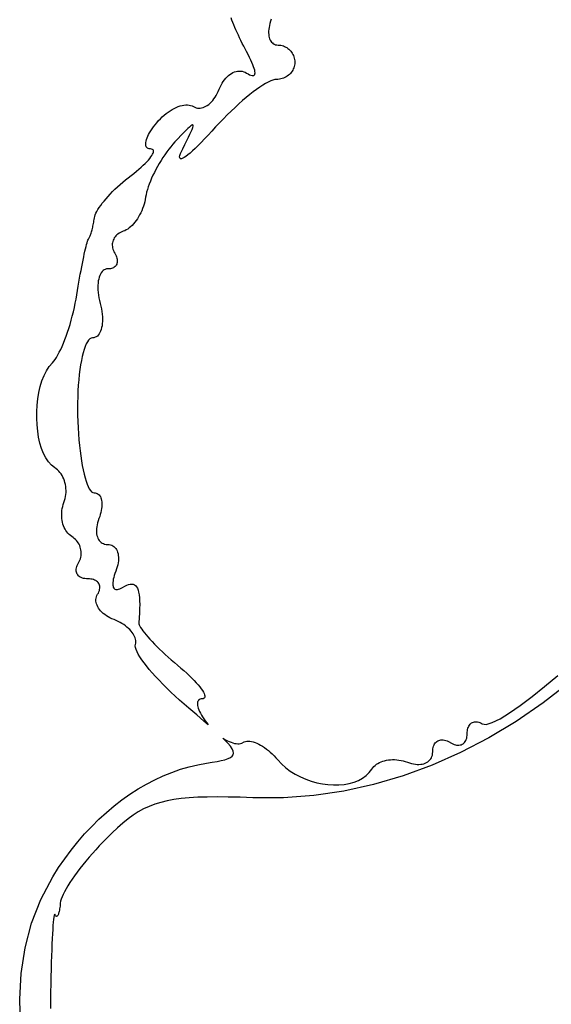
# Model space of a CAD drawing. Header units: metres. Extents: x 7 to 471, y 42 to 513.
# Tile 14 of 85: x 36 to 47, y 196 to 216. Entities that reach past the tile are written whole.
import ezdxf

# ---------------------------------------------------------------- set-up
doc = ezdxf.new("R2010")
doc.units = ezdxf.units.M

msp = doc.modelspace()

# ---------------------------------------------------------------- linework, layer by layer
for p, q in [((40.3404, 216.41), (40.3229, 216.455)), ((40.3594, 216.362), (40.3404, 216.41)), ((40.3798, 216.313), (40.3594, 216.362)), ((40.4016, 216.262), (40.3798, 216.313)), ((40.4245, 216.209), (40.4016, 216.262)), ((41.1009, 216.262), (41.0955, 216.224)), ((41.1087, 216.302), (41.1009, 216.262)), ((41.119, 216.344), (41.1087, 216.302)), ((41.1319, 216.386), (41.119, 216.344)), ((41.1473, 216.429), (41.1319, 216.386)), ((40.4485, 216.156), (40.4245, 216.209)), ((40.4736, 216.101), (40.4485, 216.156)), ((40.4995, 216.046), (40.4736, 216.101)), ((40.5263, 215.991), (40.4995, 216.046)), ((41.0926, 216.187), (41.0921, 216.151)), ((41.0921, 216.151), (41.0939, 216.117)), ((41.0955, 216.224), (41.0926, 216.187)), ((41.0939, 216.117), (41.098, 216.085)), ((41.098, 216.085), (41.1044, 216.055)), ((41.1044, 216.055), (41.1131, 216.028)), ((40.5537, 215.935), (40.5263, 215.991)), ((40.5818, 215.879), (40.5537, 215.935)), ((40.6104, 215.824), (40.5818, 215.879)), ((41.1131, 216.028), (41.1239, 216.002)), ((41.1239, 216.002), (41.137, 215.98)), ((41.137, 215.98), (41.1521, 215.959)), ((41.1521, 215.959), (41.1694, 215.942)), ((41.1694, 215.942), (41.1887, 215.927)), ((41.1887, 215.927), (41.2101, 215.915)), ((41.2101, 215.915), (41.2334, 215.907)), ((41.2334, 215.907), (41.2587, 215.902)), ((41.2587, 215.902), (41.2859, 215.9)), ((41.2859, 215.9), (41.3139, 215.899)), ((41.3139, 215.899), (41.3412, 215.895)), ((41.3412, 215.895), (41.3678, 215.89)), ((41.3678, 215.89), (41.3937, 215.882)), ((41.3937, 215.882), (41.4187, 215.872)), ((41.4187, 215.872), (41.4427, 215.86)), ((41.4427, 215.86), (41.4657, 215.847)), ((41.4657, 215.847), (41.4875, 215.832)), ((40.6393, 215.769), (40.6104, 215.824)), ((40.6724, 215.706), (40.6393, 215.769)), ((40.7021, 215.647), (40.6724, 215.706)), ((40.7283, 215.593), (40.7021, 215.647)), ((41.4875, 215.832), (41.5081, 215.815)), ((41.5081, 215.815), (41.5274, 215.796)), ((41.5274, 215.796), (41.5452, 215.776)), ((41.5452, 215.776), (41.5616, 215.755)), ((41.5616, 215.755), (41.5764, 215.733)), ((41.5764, 215.733), (41.5895, 215.709)), ((41.5895, 215.709), (41.6008, 215.684)), ((41.6008, 215.684), (41.6103, 215.658)), ((41.6103, 215.658), (41.6178, 215.632)), ((40.751, 215.543), (40.7283, 215.593)), ((40.7702, 215.497), (40.751, 215.543)), ((40.7859, 215.455), (40.7702, 215.497)), ((40.7982, 215.418), (40.7859, 215.455)), ((41.6168, 215.463), (41.6085, 215.436)), ((41.6228, 215.49), (41.6168, 215.463)), ((41.6178, 215.632), (41.6233, 215.604)), ((41.6265, 215.518), (41.6228, 215.49)), ((41.6233, 215.604), (41.6266, 215.576)), ((41.6278, 215.547), (41.6265, 215.518)), ((41.6266, 215.576), (41.6278, 215.547)), ((40.2158, 215.221), (40.2434, 215.25)), ((40.2434, 215.25), (40.2721, 215.276)), ((40.2721, 215.276), (40.3016, 215.298)), ((40.3016, 215.298), (40.3318, 215.318)), ((40.3318, 215.318), (40.3626, 215.335)), ((40.3626, 215.335), (40.3939, 215.348)), ((40.3939, 215.348), (40.4254, 215.358)), ((40.4254, 215.358), (40.457, 215.364)), ((40.457, 215.364), (40.4887, 215.367)), ((40.4887, 215.367), (40.5202, 215.367)), ((40.5202, 215.367), (40.5514, 215.362)), ((40.5514, 215.362), (40.5822, 215.354)), ((40.5822, 215.354), (40.6123, 215.342)), ((40.6123, 215.342), (40.6418, 215.326)), ((40.6418, 215.326), (40.6746, 215.307)), ((40.6746, 215.307), (40.704, 215.292)), ((40.704, 215.292), (40.7299, 215.282)), ((40.7299, 215.282), (40.7524, 215.276)), ((40.7524, 215.276), (40.7714, 215.274)), ((40.7714, 215.274), (40.7869, 215.277)), ((40.7869, 215.277), (40.799, 215.284)), ((40.807, 215.385), (40.7982, 215.418)), ((40.799, 215.284), (40.8075, 215.295)), ((40.8124, 215.356), (40.807, 215.385)), ((40.8075, 215.295), (40.8126, 215.311)), ((40.8142, 215.331), (40.8124, 215.356)), ((40.8126, 215.311), (40.8142, 215.331)), ((41.4496, 215.247), (41.4244, 215.234)), ((41.4736, 215.263), (41.4496, 215.247)), ((41.4963, 215.28), (41.4736, 215.263)), ((41.5174, 215.298), (41.4963, 215.28)), ((41.5371, 215.318), (41.5174, 215.298)), ((41.5551, 215.339), (41.5371, 215.318)), ((41.5713, 215.362), (41.5551, 215.339)), ((41.5857, 215.385), (41.5713, 215.362)), ((41.5981, 215.41), (41.5857, 215.385)), ((41.6085, 215.436), (41.5981, 215.41)), ((40.0798, 214.994), (40.0982, 215.038)), ((40.0982, 215.038), (40.1185, 215.08)), ((40.1185, 215.08), (40.1406, 215.119)), ((40.1406, 215.119), (40.1642, 215.156)), ((40.1642, 215.156), (40.1894, 215.19)), ((40.1894, 215.19), (40.2158, 215.221)), ((40.9122, 215.036), (40.8473, 214.99)), ((40.9738, 215.076), (40.9122, 215.036)), ((41.0316, 215.111), (40.9738, 215.076)), ((41.0853, 215.14), (41.0316, 215.111)), ((41.1345, 215.164), (41.0853, 215.14)), ((41.1789, 215.181), (41.1345, 215.164)), ((41.2182, 215.191), (41.1789, 215.181)), ((41.2521, 215.194), (41.2182, 215.191)), ((41.2828, 215.196), (41.2521, 215.194)), ((41.3128, 215.199), (41.2828, 215.196)), ((41.3421, 215.205), (41.3128, 215.199)), ((41.3705, 215.212), (41.3421, 215.205)), ((41.398, 215.222), (41.3705, 215.212)), ((41.4244, 215.234), (41.398, 215.222)), ((39.9971, 214.83), (40.02, 214.868)), ((40.02, 214.868), (40.0415, 214.907)), ((40.0415, 214.907), (40.0615, 214.949)), ((40.0615, 214.949), (40.0798, 214.994)), ((40.7086, 214.884), (40.6355, 214.825)), ((40.7793, 214.939), (40.7086, 214.884)), ((40.8473, 214.99), (40.7793, 214.939)), ((39.2029, 214.622), (39.2435, 214.639)), ((39.2435, 214.639), (39.2833, 214.652)), ((39.2833, 214.652), (39.3223, 214.662)), ((39.3223, 214.662), (39.3602, 214.67)), ((39.3602, 214.67), (39.3967, 214.673)), ((39.3967, 214.673), (39.4318, 214.674)), ((39.4318, 214.674), (39.4653, 214.67)), ((39.4653, 214.67), (39.4968, 214.664)), ((39.4968, 214.664), (39.5262, 214.653)), ((39.5262, 214.653), (39.5534, 214.639)), ((39.5534, 214.639), (39.5799, 214.625)), ((39.751, 214.619), (39.7803, 214.631)), ((39.7803, 214.631), (39.8094, 214.645)), ((39.8094, 214.645), (39.8382, 214.663)), ((39.8382, 214.663), (39.8665, 214.684)), ((39.8665, 214.684), (39.8943, 214.707)), ((39.8943, 214.707), (39.9215, 214.734)), ((39.9215, 214.734), (39.9477, 214.764)), ((39.9477, 214.764), (39.973, 214.796)), ((39.973, 214.796), (39.9971, 214.83)), ((40.4837, 214.694), (40.4057, 214.623)), ((40.5605, 214.761), (40.4837, 214.694)), ((40.6355, 214.825), (40.5605, 214.761)), ((38.877, 214.391), (38.9161, 214.429)), ((38.9161, 214.429), (38.956, 214.464)), ((38.956, 214.464), (38.9966, 214.497)), ((38.9966, 214.497), (39.0377, 214.528)), ((39.0377, 214.528), (39.079, 214.555)), ((39.079, 214.555), (39.1205, 214.581)), ((39.1205, 214.581), (39.1618, 214.603)), ((39.1618, 214.603), (39.2029, 214.622)), ((39.5799, 214.625), (39.6072, 214.615)), ((39.6072, 214.615), (39.6352, 214.608)), ((39.6352, 214.608), (39.6637, 214.606)), ((39.6637, 214.606), (39.6926, 214.607)), ((39.6926, 214.607), (39.7217, 214.611)), ((39.7217, 214.611), (39.751, 214.619)), ((40.247, 214.471), (40.1671, 214.391)), ((40.3266, 214.548), (40.247, 214.471)), ((40.4057, 214.623), (40.3266, 214.548)), ((38.7359, 214.224), (38.7678, 214.266)), ((38.7678, 214.266), (38.8024, 214.309)), ((38.8024, 214.309), (38.8391, 214.351)), ((38.8391, 214.351), (38.877, 214.391)), ((39.4983, 214.243), (39.4708, 214.22)), ((39.5197, 214.258), (39.4983, 214.243)), ((39.5352, 214.265), (39.5197, 214.258)), ((39.5448, 214.263), (39.5352, 214.265)), ((39.539, 214.208), (39.5466, 214.235)), ((39.5486, 214.253), (39.5448, 214.263)), ((39.5466, 214.235), (39.5486, 214.253)), ((40.0872, 214.309), (40.0078, 214.225)), ((40.1671, 214.391), (40.0872, 214.309)), ((38.6049, 213.997), (38.6194, 214.031)), ((38.6194, 214.031), (38.6369, 214.066)), ((38.6369, 214.066), (38.6573, 214.104)), ((38.6573, 214.104), (38.6807, 214.142)), ((38.6807, 214.142), (38.7069, 214.182)), ((38.7069, 214.182), (38.7359, 214.224)), ((39.2985, 214.047), (39.2394, 213.984)), ((39.351, 214.102), (39.2985, 214.047)), ((39.3972, 214.149), (39.351, 214.102)), ((39.4371, 214.189), (39.3972, 214.149)), ((39.4708, 214.22), (39.4371, 214.189)), ((39.4538, 214.014), (39.4832, 214.075)), ((39.4832, 214.075), (39.5072, 214.128)), ((39.5072, 214.128), (39.5259, 214.172)), ((39.5259, 214.172), (39.539, 214.208)), ((39.8529, 214.054), (39.7806, 213.977)), ((39.9291, 214.138), (39.8529, 214.054)), ((40.0078, 214.225), (39.9291, 214.138)), ((38.5771, 213.88), (38.5795, 213.906)), ((38.578, 213.857), (38.5771, 213.88)), ((38.582, 213.836), (38.578, 213.857)), ((38.5795, 213.906), (38.5849, 213.934)), ((38.5892, 213.818), (38.582, 213.836)), ((38.5849, 213.934), (38.5934, 213.965)), ((38.5934, 213.965), (38.6049, 213.997)), ((39.1316, 213.867), (39.0897, 213.817)), ((39.1738, 213.914), (39.1316, 213.867)), ((39.2394, 213.984), (39.1738, 213.914)), ((39.3347, 213.775), (39.3795, 213.864)), ((39.3795, 213.864), (39.4193, 213.943)), ((39.4193, 213.943), (39.4538, 214.014)), ((39.6486, 213.841), (39.5892, 213.783)), ((39.7125, 213.905), (39.6486, 213.841)), ((39.7806, 213.977), (39.7125, 213.905)), ((38.5996, 213.803), (38.5892, 213.818)), ((38.6133, 213.79), (38.5996, 213.803)), ((38.6303, 213.781), (38.6133, 213.79)), ((38.6506, 213.775), (38.6303, 213.781)), ((38.6743, 213.772), (38.6506, 213.775)), ((38.6971, 213.769), (38.6743, 213.772)), ((38.6842, 213.608), (38.7038, 213.636)), ((38.7147, 213.763), (38.6971, 213.769)), ((38.7038, 213.636), (38.719, 213.662)), ((38.7273, 213.754), (38.7147, 213.763)), ((38.719, 213.662), (38.7299, 213.686)), ((38.7351, 213.741), (38.7273, 213.754)), ((38.7299, 213.686), (38.7362, 213.707)), ((38.738, 213.726), (38.7351, 213.741)), ((38.7362, 213.707), (38.738, 213.726)), ((38.9677, 213.653), (38.9288, 213.595)), ((39.0076, 213.71), (38.9677, 213.653)), ((39.0483, 213.764), (39.0076, 213.71)), ((39.0897, 213.817), (39.0483, 213.764)), ((39.272, 213.611), (39.2778, 213.64)), ((39.2778, 213.64), (39.2901, 213.677)), ((39.2901, 213.677), (39.3091, 213.722)), ((39.3091, 213.722), (39.3347, 213.775)), ((39.4389, 213.65), (39.3987, 213.619)), ((39.4842, 213.687), (39.4389, 213.65)), ((39.5343, 213.732), (39.4842, 213.687)), ((39.5892, 213.783), (39.5343, 213.732)), ((38.483, 213.396), (38.526, 213.436)), ((38.526, 213.436), (38.5654, 213.473)), ((38.5654, 213.473), (38.601, 213.51)), ((38.601, 213.51), (38.6328, 213.544)), ((38.6328, 213.544), (38.6605, 213.577)), ((38.6605, 213.577), (38.6842, 213.608)), ((38.8546, 213.476), (38.8196, 213.415)), ((38.891, 213.536), (38.8546, 213.476)), ((38.9288, 213.595), (38.891, 213.536)), ((39.2725, 213.589), (39.272, 213.611)), ((39.2791, 213.576), (39.2725, 213.589)), ((39.2917, 213.57), (39.2791, 213.576)), ((39.3101, 213.571), (39.2917, 213.57)), ((39.3342, 213.58), (39.3101, 213.571)), ((39.3638, 213.596), (39.3342, 213.58)), ((39.3987, 213.619), (39.3638, 213.596)), ((38.2186, 213.183), (38.2764, 213.228)), ((38.2764, 213.228), (38.333, 213.271)), ((38.333, 213.271), (38.3864, 213.314)), ((38.3864, 213.314), (38.4364, 213.356)), ((38.4364, 213.356), (38.483, 213.396)), ((38.7249, 213.231), (38.6973, 213.17)), ((38.7546, 213.292), (38.7249, 213.231)), ((38.7862, 213.353), (38.7546, 213.292)), ((38.8196, 213.415), (38.7862, 213.353)), ((37.999, 212.994), (38.0517, 213.042)), ((38.0517, 213.042), (38.1061, 213.09)), ((38.1061, 213.09), (38.1617, 213.137)), ((38.1617, 213.137), (38.2186, 213.183)), ((38.6489, 213.051), (38.6285, 212.994)), ((38.6719, 213.11), (38.6489, 213.051)), ((38.6973, 213.17), (38.6719, 213.11)), ((37.8073, 212.8), (37.8519, 212.848)), ((37.8519, 212.848), (37.8988, 212.897)), ((37.8988, 212.897), (37.9479, 212.945)), ((37.9479, 212.945), (37.999, 212.994)), ((38.5842, 212.833), (38.5755, 212.784)), ((38.596, 212.884), (38.5842, 212.833)), ((38.6108, 212.938), (38.596, 212.884)), ((38.6285, 212.994), (38.6108, 212.938)), ((37.6261, 212.572), (37.6561, 212.615)), ((37.6561, 212.615), (37.6894, 212.659)), ((37.6894, 212.659), (37.7258, 212.705)), ((37.7258, 212.705), (37.7652, 212.752)), ((37.7652, 212.752), (37.8073, 212.8)), ((38.5445, 212.642), (38.5299, 212.596)), ((38.557, 212.689), (38.5445, 212.642)), ((38.5674, 212.736), (38.557, 212.689)), ((38.5755, 212.784), (38.5674, 212.736)), ((37.5327, 212.386), (37.5432, 212.419)), ((37.5432, 212.419), (37.5579, 212.453)), ((37.5579, 212.453), (37.5768, 212.491)), ((37.5768, 212.491), (37.5996, 212.53)), ((37.5996, 212.53), (37.6261, 212.572)), ((38.4535, 212.421), (38.4305, 212.38)), ((38.475, 212.463), (38.4535, 212.421)), ((38.495, 212.506), (38.475, 212.463)), ((38.5134, 212.551), (38.495, 212.506)), ((38.5299, 212.596), (38.5134, 212.551)), ((37.4983, 212.192), (37.5038, 212.219)), ((37.5038, 212.219), (37.5091, 212.246)), ((37.5091, 212.246), (37.514, 212.274)), ((37.514, 212.274), (37.5186, 212.301)), ((37.5186, 212.301), (37.5229, 212.329)), ((37.5229, 212.329), (37.5267, 212.357)), ((37.5267, 212.357), (37.5327, 212.386)), ((38.3265, 212.236), (38.2981, 212.206)), ((38.354, 212.269), (38.3265, 212.236)), ((38.3806, 212.304), (38.354, 212.269)), ((38.4062, 212.341), (38.3806, 212.304)), ((38.4305, 212.38), (38.4062, 212.341)), ((37.4415, 211.992), (37.448, 212.009)), ((37.448, 212.009), (37.4546, 212.028)), ((37.4546, 212.028), (37.4612, 212.049)), ((37.4612, 212.049), (37.4677, 212.07)), ((37.4677, 212.07), (37.4741, 212.093)), ((37.4741, 212.093), (37.4804, 212.116)), ((37.4804, 212.116), (37.4866, 212.141)), ((37.4866, 212.141), (37.4925, 212.166)), ((37.4925, 212.166), (37.4983, 212.192)), ((37.9874, 212.01), (37.9678, 211.991)), ((38.0093, 212.028), (37.9874, 212.01)), ((38.0332, 212.045), (38.0093, 212.028)), ((38.0591, 212.06), (38.0332, 212.045)), ((38.087, 212.073), (38.0591, 212.06)), ((38.1169, 212.084), (38.087, 212.073)), ((38.1478, 212.096), (38.1169, 212.084)), ((38.1786, 212.112), (38.1478, 212.096)), ((38.2091, 212.131), (38.1786, 212.112)), ((38.2393, 212.153), (38.2091, 212.131)), ((38.269, 212.178), (38.2393, 212.153)), ((38.2981, 212.206), (38.269, 212.178)), ((37.3571, 211.772), (37.3679, 211.813)), ((37.3679, 211.813), (37.3779, 211.849)), ((37.3779, 211.849), (37.3871, 211.879)), ((37.3871, 211.879), (37.3956, 211.903)), ((37.3956, 211.903), (37.4031, 211.92)), ((37.4031, 211.92), (37.4096, 211.931)), ((37.4096, 211.931), (37.4157, 211.94)), ((37.4157, 211.94), (37.422, 211.95)), ((37.422, 211.95), (37.4284, 211.962)), ((37.4284, 211.962), (37.4349, 211.976)), ((37.4349, 211.976), (37.4415, 211.992)), ((37.8937, 211.825), (37.8928, 211.799)), ((37.8971, 211.851), (37.8937, 211.825)), ((37.903, 211.876), (37.8971, 211.851)), ((37.9113, 211.901), (37.903, 211.876)), ((37.922, 211.925), (37.9113, 211.901)), ((37.935, 211.948), (37.922, 211.925)), ((37.9503, 211.97), (37.935, 211.948)), ((37.9678, 211.991), (37.9503, 211.97)), ((37.3083, 211.558), (37.3212, 211.618)), ((37.3212, 211.618), (37.3337, 211.674)), ((37.3337, 211.674), (37.3457, 211.726)), ((37.3457, 211.726), (37.3571, 211.772)), ((37.8928, 211.799), (37.8944, 211.772)), ((37.8944, 211.772), (37.8986, 211.745)), ((37.8986, 211.745), (37.9054, 211.718)), ((37.9054, 211.718), (37.915, 211.69)), ((37.915, 211.69), (37.9272, 211.663)), ((37.9272, 211.663), (37.9423, 211.637)), ((37.9423, 211.637), (37.9575, 211.61)), ((37.9575, 211.61), (37.9701, 211.585)), ((37.2672, 211.354), (37.2812, 211.426)), ((37.2812, 211.426), (37.2949, 211.494)), ((37.2949, 211.494), (37.3083, 211.558)), ((37.9701, 211.585), (37.9801, 211.559)), ((37.9831, 211.409), (37.9743, 211.392)), ((37.9801, 211.559), (37.9877, 211.535)), ((37.9897, 211.427), (37.9831, 211.409)), ((37.9877, 211.535), (37.9929, 211.511)), ((37.994, 211.446), (37.9897, 211.427)), ((37.9929, 211.511), (37.9956, 211.489)), ((37.996, 211.467), (37.994, 211.446)), ((37.9956, 211.489), (37.996, 211.467)), ((37.2243, 211.123), (37.2388, 211.203)), ((37.2388, 211.203), (37.2531, 211.28)), ((37.2531, 211.28), (37.2672, 211.354)), ((37.6499, 211.208), (37.6361, 211.177)), ((37.6657, 211.235), (37.6499, 211.208)), ((37.6835, 211.258), (37.6657, 211.235)), ((37.7033, 211.278), (37.6835, 211.258)), ((37.725, 211.293), (37.7033, 211.278)), ((37.7486, 211.305), (37.725, 211.293)), ((37.774, 211.312), (37.7486, 211.305)), ((37.8012, 211.314), (37.774, 211.312)), ((37.8284, 211.315), (37.8012, 211.314)), ((37.8536, 211.318), (37.8284, 211.315)), ((37.877, 211.323), (37.8536, 211.318)), ((37.8983, 211.33), (37.877, 211.323)), ((37.9177, 211.339), (37.8983, 211.33)), ((37.935, 211.35), (37.9177, 211.339)), ((37.9503, 211.362), (37.935, 211.35)), ((37.9634, 211.376), (37.9503, 211.362)), ((37.9743, 211.392), (37.9634, 211.376)), ((37.1956, 210.957), (37.2099, 211.041)), ((37.2099, 211.041), (37.2243, 211.123)), ((37.6022, 211.024), (37.5993, 210.979)), ((37.6074, 211.067), (37.6022, 211.024)), ((37.6148, 211.107), (37.6074, 211.067)), ((37.6244, 211.144), (37.6148, 211.107)), ((37.6361, 211.177), (37.6244, 211.144)), ((37.1673, 210.785), (37.1813, 210.871)), ((37.1813, 210.871), (37.1956, 210.957)), ((37.5993, 210.979), (37.5986, 210.932)), ((37.5986, 210.932), (37.6003, 210.882)), ((37.6003, 210.882), (37.6043, 210.831)), ((37.6043, 210.831), (37.6107, 210.777)), ((37.117, 210.521), (37.1355, 210.609)), ((37.1355, 210.609), (37.1523, 210.697)), ((37.1523, 210.697), (37.1673, 210.785)), ((37.6107, 210.777), (37.6196, 210.722)), ((37.6196, 210.722), (37.631, 210.666)), ((37.631, 210.666), (37.6449, 210.608)), ((37.6449, 210.608), (37.6589, 210.551)), ((37.0754, 210.347), (37.0969, 210.434)), ((37.0969, 210.434), (37.117, 210.521)), ((37.6589, 210.551), (37.6703, 210.494)), ((37.6703, 210.494), (37.6792, 210.439)), ((37.6792, 210.439), (37.6857, 210.386)), ((37.0285, 210.178), (37.0525, 210.262)), ((37.0525, 210.262), (37.0754, 210.347)), ((37.6857, 210.386), (37.6898, 210.334)), ((37.6909, 210.237), (37.688, 210.192)), ((37.6898, 210.334), (37.6915, 210.285)), ((37.6915, 210.285), (37.6909, 210.237)), ((36.9505, 209.939), (36.9773, 210.016)), ((36.9773, 210.016), (37.0034, 210.096)), ((37.0034, 210.096), (37.0285, 210.178)), ((37.6407, 210.009), (37.625, 209.982)), ((37.6544, 210.039), (37.6407, 210.009)), ((37.6661, 210.073), (37.6544, 210.039)), ((37.6756, 210.11), (37.6661, 210.073)), ((37.6829, 210.15), (37.6756, 210.11)), ((37.688, 210.192), (37.6829, 210.15)), ((36.8665, 209.727), (36.8949, 209.794)), ((36.8949, 209.794), (36.923, 209.865)), ((36.923, 209.865), (36.9505, 209.939)), ((37.3846, 209.821), (37.3607, 209.778)), ((37.4096, 209.856), (37.3846, 209.821)), ((37.4355, 209.882), (37.4096, 209.856)), ((37.4624, 209.897), (37.4355, 209.882)), ((37.49, 209.903), (37.4624, 209.897)), ((37.5172, 209.905), (37.49, 209.903)), ((37.5425, 209.912), (37.5172, 209.905)), ((37.5659, 209.923), (37.5425, 209.912)), ((37.5876, 209.939), (37.5659, 209.923)), ((37.6073, 209.958), (37.5876, 209.939)), ((37.625, 209.982), (37.6073, 209.958)), ((36.78, 209.551), (36.8089, 209.605)), ((36.8089, 209.605), (36.8377, 209.663)), ((36.8377, 209.663), (36.8665, 209.727)), ((37.2962, 209.595), (37.2774, 209.519)), ((37.3165, 209.664), (37.2962, 209.595)), ((37.338, 209.725), (37.3165, 209.664)), ((37.3607, 209.778), (37.338, 209.725)), ((36.6032, 209.316), (36.667, 209.391)), ((36.667, 209.391), (36.6946, 209.422)), ((36.6946, 209.422), (36.7227, 209.459)), ((36.7227, 209.459), (36.7512, 209.502)), ((36.7512, 209.502), (36.78, 209.551)), ((37.26, 209.436), (37.2441, 209.347)), ((37.2774, 209.519), (37.26, 209.436)), ((36.4971, 209.129), (36.5466, 209.228)), ((36.5466, 209.228), (36.6032, 209.316)), ((37.2299, 209.251), (37.2174, 209.15)), ((37.2441, 209.347), (37.2299, 209.251)), ((36.4193, 208.904), (36.4547, 209.021)), ((36.4547, 209.021), (36.4971, 209.129)), ((37.2067, 209.043), (37.1978, 208.932)), ((37.2174, 209.15), (37.2067, 209.043)), ((36.3696, 208.653), (36.391, 208.781)), ((36.391, 208.781), (36.4193, 208.904)), ((37.1909, 208.816), (37.186, 208.696)), ((37.1978, 208.932), (37.1909, 208.816)), ((36.3552, 208.521), (36.3696, 208.653)), ((37.186, 208.696), (37.1832, 208.572)), ((36.3472, 208.254), (36.3478, 208.388)), ((36.3478, 208.388), (36.3552, 208.521)), ((37.1832, 208.572), (37.1825, 208.445)), ((37.1825, 208.445), (37.1842, 208.315)), ((36.3534, 208.122), (36.3472, 208.254)), ((37.1842, 208.315), (37.188, 208.186)), ((37.188, 208.186), (37.1936, 208.059)), ((36.3665, 207.992), (36.3534, 208.122)), ((36.3864, 207.867), (36.3665, 207.992)), ((37.1936, 208.059), (37.2012, 207.935)), ((36.413, 207.747), (36.3864, 207.867)), ((37.2012, 207.935), (37.2104, 207.815)), ((37.2104, 207.815), (37.2212, 207.699)), ((36.4464, 207.635), (36.413, 207.747)), ((36.4865, 207.532), (36.4464, 207.635)), ((37.2212, 207.699), (37.2336, 207.587)), ((37.2336, 207.587), (37.2475, 207.481)), ((36.5331, 207.44), (36.4865, 207.532)), ((36.5865, 207.36), (36.5331, 207.44)), ((37.2475, 207.481), (37.2627, 207.379)), ((37.2627, 207.379), (37.2793, 207.284)), ((36.6464, 207.293), (36.5865, 207.36)), ((36.7129, 207.242), (36.6464, 207.293)), ((36.7431, 207.221), (36.7129, 207.242)), ((36.7714, 207.198), (36.7431, 207.221)), ((36.7978, 207.172), (36.7714, 207.198)), ((36.8222, 207.144), (36.7978, 207.172)), ((37.2793, 207.284), (37.297, 207.194)), ((37.297, 207.194), (37.3158, 207.111)), ((36.8447, 207.114), (36.8222, 207.144)), ((36.865, 207.081), (36.8447, 207.114)), ((36.8832, 207.047), (36.865, 207.081)), ((36.8993, 207.011), (36.8832, 207.047)), ((36.9131, 206.974), (36.8993, 207.011)), ((36.9247, 206.936), (36.9131, 206.974)), ((37.3158, 207.111), (37.3356, 207.035)), ((37.3356, 207.035), (37.3564, 206.966)), ((37.3564, 206.966), (37.378, 206.906)), ((36.934, 206.897), (36.9247, 206.936)), ((36.9409, 206.856), (36.934, 206.897)), ((36.9453, 206.816), (36.9409, 206.856)), ((36.9473, 206.774), (36.9453, 206.816)), ((36.9468, 206.733), (36.9473, 206.774)), ((37.378, 206.906), (37.4004, 206.853)), ((37.4004, 206.853), (37.4234, 206.809)), ((37.4234, 206.809), (37.447, 206.774)), ((37.447, 206.774), (37.4711, 206.749)), ((36.9048, 206.527), (36.9186, 206.567)), ((36.9186, 206.567), (36.9297, 206.608)), ((36.9297, 206.608), (36.938, 206.649)), ((36.938, 206.649), (36.9438, 206.691)), ((36.9438, 206.691), (36.9468, 206.733)), ((37.4711, 206.749), (37.4956, 206.733)), ((37.4956, 206.733), (37.5204, 206.728)), ((37.5204, 206.728), (37.5444, 206.726)), ((37.5444, 206.726), (37.5665, 206.721)), ((37.5665, 206.721), (37.5868, 206.712)), ((37.5868, 206.712), (37.6052, 206.701)), ((37.6052, 206.701), (37.6217, 206.686)), ((37.6217, 206.686), (37.6362, 206.668)), ((37.6362, 206.668), (37.6487, 206.648)), ((37.6487, 206.648), (37.6593, 206.625)), ((37.6593, 206.625), (37.6678, 206.6)), ((37.6678, 206.6), (37.6742, 206.572)), ((37.6742, 206.572), (37.6785, 206.542)), ((36.8599, 206.323), (36.864, 206.364)), ((36.864, 206.364), (36.8704, 206.405)), ((36.8704, 206.405), (36.8793, 206.446)), ((36.8793, 206.446), (36.8908, 206.487)), ((36.8908, 206.487), (36.9048, 206.527)), ((37.6681, 206.365), (37.6594, 206.325)), ((37.6746, 206.404), (37.6681, 206.365)), ((37.6788, 206.441), (37.6746, 206.404)), ((37.6785, 206.542), (37.6808, 206.511)), ((37.6809, 206.477), (37.6788, 206.441)), ((37.6808, 206.511), (37.6809, 206.477)), ((36.8583, 206.282), (36.8599, 206.323)), ((36.859, 206.242), (36.8583, 206.282)), ((36.862, 206.202), (36.859, 206.242)), ((36.8673, 206.162), (36.862, 206.202)), ((36.8748, 206.124), (36.8673, 206.162)), ((37.6195, 206.199), (37.6042, 206.155)), ((37.6351, 206.242), (37.6195, 206.199)), ((37.6484, 206.284), (37.6351, 206.242)), ((37.6594, 206.325), (37.6484, 206.284)), ((36.8845, 206.087), (36.8748, 206.124)), ((36.8963, 206.051), (36.8845, 206.087)), ((36.9102, 206.017), (36.8963, 206.051)), ((36.9262, 205.984), (36.9102, 206.017)), ((36.9442, 205.953), (36.9262, 205.984)), ((37.5707, 205.993), (37.569, 205.956)), ((37.575, 206.032), (37.5707, 205.993)), ((37.582, 206.072), (37.575, 206.032)), ((37.5917, 206.113), (37.582, 206.072)), ((37.6042, 206.155), (37.5917, 206.113)), ((36.9641, 205.924), (36.9442, 205.953)), ((36.986, 205.898), (36.9641, 205.924)), ((37.0098, 205.873), (36.986, 205.898)), ((37.0354, 205.852), (37.0098, 205.873)), ((37.0628, 205.833), (37.0354, 205.852)), ((37.0902, 205.814), (37.0628, 205.833)), ((37.1156, 205.794), (37.0902, 205.814)), ((37.1391, 205.772), (37.1156, 205.794)), ((37.1606, 205.749), (37.1391, 205.772)), ((37.569, 205.956), (37.5699, 205.92)), ((37.5699, 205.92), (37.5734, 205.887)), ((37.5734, 205.887), (37.5793, 205.855)), ((37.5793, 205.855), (37.5877, 205.825)), ((37.5877, 205.825), (37.5985, 205.797)), ((37.5985, 205.797), (37.6116, 205.772)), ((37.6116, 205.772), (37.6271, 205.749)), ((37.1801, 205.724), (37.1606, 205.749)), ((37.1974, 205.699), (37.1801, 205.724)), ((37.2127, 205.672), (37.1974, 205.699)), ((37.2259, 205.644), (37.2127, 205.672)), ((37.2368, 205.616), (37.2259, 205.644)), ((37.2456, 205.586), (37.2368, 205.616)), ((37.252, 205.557), (37.2456, 205.586)), ((37.2562, 205.527), (37.252, 205.557)), ((37.6271, 205.749), (37.6448, 205.729)), ((37.6448, 205.729), (37.6647, 205.711)), ((37.6647, 205.711), (37.6868, 205.697)), ((37.6868, 205.697), (37.711, 205.685)), ((37.711, 205.685), (37.7373, 205.676)), ((37.7373, 205.676), (37.7656, 205.671)), ((37.7656, 205.671), (37.7959, 205.669)), ((37.7959, 205.669), (37.8262, 205.668)), ((37.8262, 205.668), (37.8545, 205.662)), ((37.8545, 205.662), (37.8807, 205.653)), ((37.8807, 205.653), (37.9048, 205.641)), ((37.9048, 205.641), (37.9267, 205.626)), ((37.9267, 205.626), (37.9464, 205.608)), ((37.9464, 205.608), (37.9639, 205.587)), ((37.9639, 205.587), (37.979, 205.563)), ((37.979, 205.563), (37.9919, 205.537)), ((37.2312, 205.348), (37.2416, 205.377)), ((37.2416, 205.377), (37.2494, 205.407)), ((37.2494, 205.407), (37.2547, 205.437)), ((37.2547, 205.437), (37.2576, 205.467)), ((37.2581, 205.497), (37.2562, 205.527)), ((37.2576, 205.467), (37.2581, 205.497)), ((37.9919, 205.537), (38.0023, 205.509)), ((38.0023, 205.509), (38.0103, 205.478)), ((38.0103, 205.478), (38.0158, 205.445)), ((38.0158, 205.445), (38.0187, 205.41)), ((38.0191, 205.373), (38.017, 205.335)), ((38.0187, 205.41), (38.0191, 205.373)), ((37.1541, 205.142), (37.1553, 205.165)), ((37.1553, 205.165), (37.1592, 205.189)), ((37.1592, 205.189), (37.1658, 205.214)), ((37.1658, 205.214), (37.1753, 205.239)), ((37.1753, 205.239), (37.1876, 205.265)), ((37.1876, 205.265), (37.2029, 205.292)), ((37.2029, 205.292), (37.2184, 205.32)), ((37.2184, 205.32), (37.2312, 205.348)), ((37.9812, 205.167), (37.9652, 205.122)), ((37.9942, 205.21), (37.9812, 205.167)), ((38.0045, 205.253), (37.9942, 205.21)), ((38.0121, 205.295), (38.0045, 205.253)), ((38.017, 205.335), (38.0121, 205.295)), ((37.1556, 205.12), (37.1541, 205.142)), ((37.1597, 205.099), (37.1556, 205.12)), ((37.1663, 205.079), (37.1597, 205.099)), ((37.1755, 205.06), (37.1663, 205.079)), ((37.1871, 205.043), (37.1755, 205.06)), ((37.2012, 205.027), (37.1871, 205.043)), ((37.2176, 205.013), (37.2012, 205.027)), ((37.2363, 205.001), (37.2176, 205.013)), ((37.2573, 204.99), (37.2363, 205.001)), ((37.2805, 204.981), (37.2573, 204.99)), ((37.3059, 204.973), (37.2805, 204.981)), ((37.3333, 204.968), (37.3059, 204.973)), ((37.3629, 204.965), (37.3333, 204.968)), ((37.3944, 204.964), (37.3629, 204.965)), ((37.426, 204.963), (37.3944, 204.964)), ((37.4556, 204.96), (37.426, 204.963)), ((37.4832, 204.955), (37.4556, 204.96)), ((37.5088, 204.948), (37.4832, 204.955)), ((37.5322, 204.939), (37.5088, 204.948)), ((37.9143, 204.955), (37.9081, 204.92)), ((37.9231, 204.993), (37.9143, 204.955)), ((37.9345, 205.033), (37.9231, 204.993)), ((37.9485, 205.076), (37.9345, 205.033)), ((37.9652, 205.122), (37.9485, 205.076)), ((37.5534, 204.928), (37.5322, 204.939)), ((37.5725, 204.916), (37.5534, 204.928)), ((37.5892, 204.903), (37.5725, 204.916)), ((37.6036, 204.888), (37.5892, 204.903)), ((37.6157, 204.871), (37.6036, 204.888)), ((37.6253, 204.853), (37.6157, 204.871)), ((37.6324, 204.834), (37.6253, 204.853)), ((37.629, 204.724), (37.635, 204.748)), ((37.637, 204.814), (37.6324, 204.834)), ((37.635, 204.748), (37.6384, 204.771)), ((37.639, 204.793), (37.637, 204.814)), ((37.6384, 204.771), (37.639, 204.793)), ((37.9044, 204.888), (37.9032, 204.86)), ((37.9032, 204.86), (37.9046, 204.834)), ((37.9081, 204.92), (37.9044, 204.888)), ((37.9046, 204.834), (37.9083, 204.811)), ((37.9083, 204.811), (37.9146, 204.792)), ((37.9146, 204.792), (37.9232, 204.776)), ((37.9232, 204.776), (37.9342, 204.763)), ((37.9342, 204.763), (37.9475, 204.754)), ((37.9475, 204.754), (37.9631, 204.748)), ((37.9631, 204.748), (37.9811, 204.746)), ((37.9811, 204.746), (38.0012, 204.747)), ((38.0012, 204.747), (38.0236, 204.752)), ((38.0236, 204.752), (38.0482, 204.761)), ((38.0482, 204.761), (38.075, 204.773)), ((38.075, 204.773), (38.1039, 204.79)), ((38.1039, 204.79), (38.1481, 204.815)), ((38.1481, 204.815), (38.189, 204.835)), ((38.189, 204.835), (38.2268, 204.849)), ((38.2268, 204.849), (38.2614, 204.857)), ((38.2614, 204.857), (38.293, 204.858)), ((38.293, 204.858), (38.3215, 204.854)), ((38.3215, 204.854), (38.3472, 204.843)), ((38.3472, 204.843), (38.3699, 204.825)), ((38.3699, 204.825), (38.3897, 204.801)), ((38.3897, 204.801), (38.4068, 204.771)), ((38.4068, 204.771), (38.4212, 204.733)), ((37.5593, 204.538), (37.5624, 204.566)), ((37.5624, 204.566), (37.5691, 204.594)), ((37.5691, 204.594), (37.5795, 204.622)), ((37.5795, 204.622), (37.5938, 204.648)), ((37.5938, 204.648), (37.6084, 204.674)), ((37.6084, 204.674), (37.6201, 204.699)), ((37.6201, 204.699), (37.629, 204.724)), ((38.4212, 204.733), (38.4329, 204.688)), ((38.4329, 204.688), (38.442, 204.636)), ((38.442, 204.636), (38.4485, 204.577)), ((38.4485, 204.577), (38.4525, 204.511)), ((37.5597, 204.509), (37.5593, 204.538)), ((37.5636, 204.48), (37.5597, 204.509)), ((37.5708, 204.451), (37.5636, 204.48)), ((37.5812, 204.422), (37.5708, 204.451)), ((37.5948, 204.394), (37.5812, 204.422)), ((37.6116, 204.365), (37.5948, 204.394)), ((37.6313, 204.337), (37.6116, 204.365)), ((38.4533, 204.355), (38.4502, 204.265)), ((38.4525, 204.511), (38.4541, 204.436)), ((38.4541, 204.436), (38.4533, 204.355)), ((37.6539, 204.31), (37.6313, 204.337)), ((37.6793, 204.283), (37.6539, 204.31)), ((37.7075, 204.257), (37.6793, 204.283)), ((37.7383, 204.233), (37.7075, 204.257)), ((37.7717, 204.209), (37.7383, 204.233)), ((37.8075, 204.187), (37.7717, 204.209)), ((37.8457, 204.166), (37.8075, 204.187)), ((37.8862, 204.147), (37.8457, 204.166)), ((37.9289, 204.129), (37.8862, 204.147)), ((38.4448, 204.168), (38.4372, 204.063)), ((38.4502, 204.265), (38.4448, 204.168)), ((37.9719, 204.111), (37.9289, 204.129)), ((38.0134, 204.092), (37.9719, 204.111)), ((38.0533, 204.071), (38.0134, 204.092)), ((38.0914, 204.049), (38.0533, 204.071)), ((38.1276, 204.026), (38.0914, 204.049)), ((38.1619, 204.001), (38.1276, 204.026)), ((38.194, 203.976), (38.1619, 204.001)), ((38.2239, 203.95), (38.194, 203.976)), ((38.2515, 203.923), (38.2239, 203.95)), ((38.4372, 204.063), (38.4387, 204.045)), ((38.4387, 204.045), (38.4454, 204.022)), ((38.4454, 204.022), (38.4572, 203.996)), ((38.4572, 203.996), (38.4738, 203.967)), ((38.4738, 203.967), (38.4951, 203.934)), ((38.2766, 203.895), (38.2515, 203.923)), ((38.2992, 203.867), (38.2766, 203.895)), ((38.3191, 203.839), (38.2992, 203.867)), ((38.3362, 203.811), (38.3191, 203.839)), ((38.3503, 203.782), (38.3362, 203.811)), ((38.3615, 203.754), (38.3503, 203.782)), ((38.3695, 203.726), (38.3615, 203.754)), ((38.4951, 203.934), (38.5208, 203.898)), ((38.5208, 203.898), (38.5508, 203.859)), ((38.5508, 203.859), (38.5848, 203.817)), ((38.5848, 203.817), (38.6226, 203.773)), ((38.6226, 203.773), (38.664, 203.727)), ((38.3642, 203.591), (38.3678, 203.619)), ((38.3686, 203.557), (38.3642, 203.591)), ((38.3678, 203.619), (38.3735, 203.645)), ((38.3804, 203.517), (38.3686, 203.557)), ((38.3742, 203.699), (38.3695, 203.726)), ((38.3735, 203.645), (38.3756, 203.672)), ((38.3756, 203.672), (38.3742, 203.699)), ((38.664, 203.727), (38.7088, 203.678)), ((38.7088, 203.678), (38.7568, 203.628)), ((38.7568, 203.628), (38.8078, 203.577)), ((38.8078, 203.577), (38.8616, 203.524)), ((38.3995, 203.472), (38.3804, 203.517)), ((38.4256, 203.422), (38.3995, 203.472)), ((38.4584, 203.367), (38.4256, 203.422)), ((38.4975, 203.308), (38.4584, 203.367)), ((38.8616, 203.524), (38.918, 203.47)), ((38.918, 203.47), (38.9767, 203.415)), ((38.9767, 203.415), (39.0376, 203.36)), ((39.0376, 203.36), (39.1004, 203.304)), ((38.5428, 203.246), (38.4975, 203.308)), ((38.5939, 203.179), (38.5428, 203.246)), ((38.6505, 203.11), (38.5939, 203.179)), ((39.1004, 203.304), (39.1649, 203.248)), ((39.1649, 203.248), (39.231, 203.193)), ((39.231, 203.193), (39.2961, 203.137)), ((39.2961, 203.137), (39.3578, 203.083)), ((38.7124, 203.037), (38.6505, 203.11)), ((38.7792, 202.963), (38.7124, 203.037)), ((38.8507, 202.885), (38.7792, 202.963)), ((39.3578, 203.083), (39.4159, 203.031)), ((39.4159, 203.031), (39.4704, 202.979)), ((39.4704, 202.979), (39.521, 202.93)), ((46.7412, 202.759), (47.0124, 202.986)), ((38.9266, 202.807), (38.8507, 202.885)), ((39.0066, 202.726), (38.9266, 202.807)), ((39.521, 202.93), (39.5676, 202.882)), ((39.5676, 202.882), (39.6102, 202.836)), ((39.6102, 202.836), (39.6486, 202.793)), ((39.6486, 202.793), (39.6826, 202.751)), ((39.6826, 202.751), (39.7121, 202.713)), ((46.4822, 202.553), (46.7412, 202.759)), ((47.2503, 202.838), (46.7124, 202.421)), ((39.0904, 202.645), (39.0066, 202.726)), ((39.1778, 202.562), (39.0904, 202.645)), ((39.2684, 202.479), (39.1778, 202.562)), ((39.7121, 202.713), (39.7371, 202.677)), ((39.7371, 202.677), (39.7573, 202.644)), ((39.7573, 202.644), (39.7726, 202.614)), ((39.7827, 202.529), (39.7717, 202.517)), ((39.7726, 202.614), (39.783, 202.587)), ((39.7881, 202.544), (39.7827, 202.529)), ((39.783, 202.587), (39.7882, 202.564)), ((39.7882, 202.564), (39.7881, 202.544)), ((46.2404, 202.371), (46.4822, 202.553)), ((39.362, 202.397), (39.2684, 202.479)), ((39.4582, 202.314), (39.362, 202.397)), ((39.6363, 202.421), (39.6355, 202.398)), ((39.6355, 202.398), (39.6378, 202.372)), ((39.6403, 202.442), (39.6363, 202.421)), ((39.6378, 202.372), (39.6432, 202.344)), ((39.6475, 202.46), (39.6403, 202.442)), ((39.6432, 202.344), (39.6517, 202.313)), ((39.6579, 202.476), (39.6475, 202.46)), ((39.6716, 202.488), (39.6579, 202.476)), ((39.6886, 202.497), (39.6716, 202.488)), ((39.7089, 202.503), (39.6886, 202.497)), ((39.7327, 202.506), (39.7089, 202.503)), ((39.7551, 202.509), (39.7327, 202.506)), ((39.7717, 202.517), (39.7551, 202.509)), ((46.0208, 202.218), (46.2404, 202.371)), ((46.7124, 202.421), (46.161, 202.043)), ((39.6217, 202.175), (39.4582, 202.314)), ((39.7685, 202.05), (39.6217, 202.175)), ((39.6517, 202.313), (39.6632, 202.281)), ((39.6632, 202.281), (39.6777, 202.247)), ((39.6777, 202.247), (39.6953, 202.211)), ((39.6953, 202.211), (39.7157, 202.174)), ((39.7157, 202.174), (39.739, 202.135)), ((39.739, 202.135), (39.7652, 202.095)), ((45.8284, 202.099), (46.0208, 202.218)), ((39.7652, 202.095), (39.7943, 202.054)), ((39.8586, 201.972), (39.7685, 202.05)), ((39.7943, 202.054), (39.8261, 202.012)), ((39.8261, 202.012), (39.8586, 201.972)), ((45.1714, 201.903), (45.18, 201.927)), ((45.18, 201.927), (45.1902, 201.948)), ((45.1902, 201.948), (45.2021, 201.967)), ((45.2021, 201.967), (45.2155, 201.984)), ((45.2155, 201.984), (45.2303, 201.999)), ((45.2303, 201.999), (45.2465, 202.011)), ((45.2465, 202.011), (45.2639, 202.021)), ((45.2639, 202.021), (45.2826, 202.028)), ((45.2826, 202.028), (45.3023, 202.033)), ((45.3023, 202.033), (45.3231, 202.036)), ((45.3231, 202.036), (45.3449, 202.035)), ((45.3449, 202.035), (45.3675, 202.032)), ((45.3675, 202.032), (45.3909, 202.026)), ((45.3909, 202.026), (45.4149, 202.018)), ((45.4149, 202.018), (45.4397, 202.006)), ((45.4397, 202.006), (45.4649, 201.992)), ((45.4649, 201.992), (45.5455, 201.982)), ((45.5455, 201.982), (45.6683, 202.019)), ((46.161, 202.043), (45.5973, 201.704)), ((45.6683, 202.019), (45.8284, 202.099)), ((45.1452, 201.701), (45.1509, 201.728)), ((45.1509, 201.728), (45.1544, 201.757)), ((45.1544, 201.757), (45.1555, 201.789)), ((45.1555, 201.789), (45.1566, 201.82)), ((45.1566, 201.82), (45.1596, 201.85)), ((45.1596, 201.85), (45.1646, 201.878)), ((45.1646, 201.878), (45.1714, 201.903)), ((40.1926, 201.666), (40.1552, 201.702)), ((40.1552, 201.702), (40.1706, 201.692)), ((40.1706, 201.692), (40.21, 201.668)), ((40.2591, 201.595), (40.1926, 201.666)), ((40.21, 201.668), (40.2488, 201.648)), ((40.2488, 201.648), (40.287, 201.63)), ((40.3103, 201.534), (40.2591, 201.595)), ((40.287, 201.63), (40.3243, 201.615)), ((40.3465, 201.48), (40.3103, 201.534)), ((40.3243, 201.615), (40.3605, 201.603)), ((40.3605, 201.603), (40.3956, 201.594)), ((40.3956, 201.594), (40.4292, 201.588)), ((40.4292, 201.588), (40.4612, 201.586)), ((40.4612, 201.586), (40.4914, 201.587)), ((40.4914, 201.587), (40.5196, 201.592)), ((40.5196, 201.592), (40.5457, 201.6)), ((40.5457, 201.6), (40.5932, 201.625)), ((40.5932, 201.625), (40.6192, 201.633)), ((40.6192, 201.633), (40.6475, 201.638)), ((40.6475, 201.638), (40.6777, 201.639)), ((40.6777, 201.639), (40.7097, 201.637)), ((40.7097, 201.637), (40.7433, 201.631)), ((40.7433, 201.631), (40.7783, 201.622)), ((40.7783, 201.622), (40.8146, 201.61)), ((40.8146, 201.61), (40.8519, 201.595)), ((40.8519, 201.595), (40.8901, 201.577)), ((40.8901, 201.577), (40.9289, 201.556)), ((40.9289, 201.556), (40.9682, 201.533)), ((40.9682, 201.533), (41.0079, 201.507)), ((44.4603, 201.511), (44.468, 201.538)), ((44.468, 201.538), (44.4778, 201.562)), ((44.4778, 201.562), (44.4895, 201.583)), ((44.4895, 201.583), (44.503, 201.603)), ((44.503, 201.603), (44.5183, 201.619)), ((44.5183, 201.619), (44.5352, 201.634)), ((44.5352, 201.634), (44.5536, 201.646)), ((44.5536, 201.646), (44.5735, 201.655)), ((44.5735, 201.655), (44.5948, 201.661)), ((44.5948, 201.661), (44.6173, 201.665)), ((44.6173, 201.665), (44.641, 201.666)), ((44.641, 201.666), (44.6658, 201.665)), ((44.6658, 201.665), (44.6916, 201.66)), ((44.6916, 201.66), (44.7183, 201.653)), ((44.7183, 201.653), (44.7457, 201.642)), ((44.7457, 201.642), (44.7739, 201.629)), ((44.7739, 201.629), (44.8316, 201.596)), ((44.8316, 201.596), (44.8598, 201.582)), ((44.8598, 201.582), (44.8873, 201.572)), ((44.8873, 201.572), (44.914, 201.564)), ((44.914, 201.564), (44.9397, 201.559)), ((44.9397, 201.559), (44.9645, 201.557)), ((44.9645, 201.557), (44.9882, 201.557)), ((44.9882, 201.557), (45.0108, 201.56)), ((45.0108, 201.56), (45.032, 201.566)), ((45.5973, 201.704), (45.0224, 201.404)), ((45.032, 201.566), (45.0519, 201.574)), ((45.0519, 201.574), (45.0704, 201.585)), ((45.0704, 201.585), (45.0872, 201.599)), ((45.0872, 201.599), (45.1025, 201.614)), ((45.1025, 201.614), (45.116, 201.632)), ((45.116, 201.632), (45.1277, 201.653)), ((45.1277, 201.653), (45.1375, 201.676)), ((45.1375, 201.676), (45.1452, 201.701)), ((40.3105, 201.302), (40.3458, 201.328)), ((40.3458, 201.328), (40.3673, 201.358)), ((40.3679, 201.433), (40.3465, 201.48)), ((40.3673, 201.358), (40.3748, 201.393)), ((40.3748, 201.393), (40.3679, 201.433)), ((41.0079, 201.507), (41.0476, 201.478)), ((41.0476, 201.478), (41.0873, 201.447)), ((41.0873, 201.447), (41.1267, 201.413)), ((41.1267, 201.413), (41.1657, 201.377)), ((41.1657, 201.377), (41.2041, 201.339)), ((41.2041, 201.339), (41.2416, 201.298)), ((44.4235, 201.3), (44.4349, 201.326)), ((44.4349, 201.326), (44.4432, 201.355)), ((45.0224, 201.404), (44.4372, 201.144)), ((44.4432, 201.355), (44.4483, 201.386)), ((44.4483, 201.386), (44.45, 201.419)), ((44.45, 201.419), (44.4512, 201.452)), ((44.4512, 201.452), (44.4546, 201.483)), ((44.4546, 201.483), (44.4603, 201.511)), ((39.4649, 201.114), (39.6436, 201.157)), ((39.6436, 201.157), (39.823, 201.189)), ((39.823, 201.189), (39.9358, 201.207)), ((39.9358, 201.207), (40.0363, 201.224)), ((40.0363, 201.224), (40.1243, 201.241)), ((40.1243, 201.241), (40.1995, 201.259)), ((40.1995, 201.259), (40.2617, 201.28)), ((40.2617, 201.28), (40.3105, 201.302)), ((41.2416, 201.298), (41.2782, 201.256)), ((41.2782, 201.256), (41.3563, 201.171)), ((41.3563, 201.171), (41.4428, 201.093)), ((43.2245, 201.095), (43.2463, 201.12)), ((43.2463, 201.12), (43.2708, 201.143)), ((43.2708, 201.143), (43.298, 201.164)), ((43.298, 201.164), (43.3276, 201.183)), ((43.3276, 201.183), (43.3594, 201.2)), ((43.3594, 201.2), (43.3932, 201.215)), ((43.3932, 201.215), (43.429, 201.228)), ((43.429, 201.228), (43.4663, 201.239)), ((43.4663, 201.239), (43.5052, 201.248)), ((43.5052, 201.248), (43.5453, 201.254)), ((43.5453, 201.254), (43.5865, 201.258)), ((43.5865, 201.258), (43.6286, 201.26)), ((43.6286, 201.26), (43.6713, 201.26)), ((43.6713, 201.26), (43.7146, 201.257)), ((43.7146, 201.257), (43.7583, 201.252)), ((43.7583, 201.252), (43.802, 201.244)), ((43.802, 201.244), (43.8457, 201.234)), ((44.4372, 201.144), (43.8429, 200.926)), ((43.8457, 201.234), (43.8891, 201.222)), ((43.8891, 201.222), (43.9321, 201.206)), ((43.9321, 201.206), (43.9744, 201.192)), ((43.9744, 201.192), (44.0158, 201.18)), ((44.0158, 201.18), (44.0561, 201.171)), ((44.0561, 201.171), (44.0953, 201.165)), ((44.0953, 201.165), (44.1331, 201.162)), ((44.1331, 201.162), (44.1695, 201.162)), ((44.1695, 201.162), (44.2043, 201.164)), ((44.2043, 201.164), (44.2374, 201.169)), ((44.2374, 201.169), (44.2686, 201.177)), ((44.2686, 201.177), (44.2978, 201.187)), ((44.2978, 201.187), (44.3249, 201.2)), ((44.3249, 201.2), (44.3497, 201.215)), ((44.3497, 201.215), (44.3721, 201.233)), ((44.3721, 201.233), (44.3919, 201.253)), ((44.3919, 201.253), (44.4091, 201.275)), ((44.4091, 201.275), (44.4235, 201.3)), ((38.7622, 200.847), (38.9355, 200.928)), ((38.9355, 200.928), (39.1106, 201)), ((39.1106, 201), (39.2871, 201.062)), ((39.2871, 201.062), (39.4649, 201.114)), ((41.4428, 201.093), (41.5366, 201.023)), ((41.5366, 201.023), (41.6367, 200.96)), ((41.6367, 200.96), (41.7418, 200.905)), ((43.0138, 200.879), (43.088, 200.933)), ((43.088, 200.933), (43.1524, 200.996)), ((43.1524, 200.996), (43.2057, 201.068)), ((43.2057, 201.068), (43.2245, 201.095)), ((43.8429, 200.926), (43.2406, 200.749)), ((38.4219, 200.659), (38.5909, 200.758)), ((38.5909, 200.758), (38.7622, 200.847)), ((41.7418, 200.905), (41.8511, 200.858)), ((41.8511, 200.858), (41.9633, 200.818)), ((41.9633, 200.818), (42.0774, 200.787)), ((42.0774, 200.787), (42.1924, 200.763)), ((42.1924, 200.763), (42.3072, 200.748)), ((42.3072, 200.748), (42.4206, 200.741)), ((42.4206, 200.741), (42.5317, 200.742)), ((42.5317, 200.742), (42.6393, 200.752)), ((43.2406, 200.749), (42.6313, 200.616)), ((42.6393, 200.752), (42.7424, 200.771)), ((42.7424, 200.771), (42.8399, 200.798)), ((42.8399, 200.798), (42.9307, 200.834)), ((42.9307, 200.834), (43.0138, 200.879)), ((38.0919, 200.436), (38.2555, 200.552)), ((38.2555, 200.552), (38.4219, 200.659)), ((42.0161, 200.526), (41.3961, 200.48)), ((42.6313, 200.616), (42.0161, 200.526)), ((37.7744, 200.18), (37.9315, 200.312)), ((37.9315, 200.312), (38.0919, 200.436)), ((38.7621, 200.347), (38.6456, 200.301)), ((38.885, 200.385), (38.7621, 200.347)), ((39.0156, 200.417), (38.885, 200.385)), ((39.1553, 200.443), (39.0156, 200.417)), ((39.3057, 200.464), (39.1553, 200.443)), ((39.468, 200.479), (39.3057, 200.464)), ((39.6437, 200.489), (39.468, 200.479)), ((39.8342, 200.494), (39.6437, 200.489)), ((40.0409, 200.496), (39.8342, 200.494)), ((40.2652, 200.494), (40.0409, 200.496)), ((40.5085, 200.488), (40.2652, 200.494)), ((40.7723, 200.48), (40.5085, 200.488)), ((41.3961, 200.48), (40.7723, 200.48)), ((37.6211, 200.04), (37.7744, 200.18)), ((38.3202, 200.12), (38.2151, 200.044)), ((38.4261, 200.188), (38.3202, 200.12)), ((38.5341, 200.249), (38.4261, 200.188)), ((38.6456, 200.301), (38.5341, 200.249)), ((37.4717, 199.893), (37.6211, 200.04)), ((38.1093, 199.958), (38.0014, 199.863)), ((38.2151, 200.044), (38.1093, 199.958)), ((37.1858, 199.576), (37.3265, 199.738)), ((37.3265, 199.738), (37.4717, 199.893)), ((37.89, 199.759), (37.7737, 199.645)), ((38.0014, 199.863), (37.89, 199.759)), ((37.0498, 199.407), (37.1858, 199.576)), ((37.6993, 199.569), (37.6264, 199.493)), ((37.7737, 199.645), (37.6993, 199.569)), ((36.9189, 199.231), (37.0498, 199.407)), ((37.4856, 199.337), (37.4182, 199.259)), ((37.5551, 199.415), (37.4856, 199.337)), ((37.6264, 199.493), (37.5551, 199.415)), ((36.7934, 199.048), (36.9189, 199.231)), ((37.2908, 199.105), (37.2313, 199.029)), ((37.3532, 199.182), (37.2908, 199.105)), ((37.4182, 199.259), (37.3532, 199.182)), ((36.6734, 198.859), (36.7934, 199.048)), ((37.1749, 198.954), (37.1218, 198.881)), ((37.2313, 199.029), (37.1749, 198.954)), ((36.4296, 198.398), (36.6734, 198.859)), ((37.0267, 198.742), (36.9852, 198.676)), ((37.0723, 198.811), (37.0267, 198.742)), ((37.1218, 198.881), (37.0723, 198.811)), ((36.8876, 198.499), (36.865, 198.448)), ((36.9154, 198.555), (36.8876, 198.499)), ((36.948, 198.614), (36.9154, 198.555)), ((36.9852, 198.676), (36.948, 198.614)), ((36.2426, 197.91), (36.4296, 198.398)), ((36.83, 198.322), (36.8269, 198.289)), ((36.8359, 198.359), (36.83, 198.322)), ((36.8476, 198.401), (36.8359, 198.359)), ((36.865, 198.448), (36.8476, 198.401)), ((36.7149, 198.092), (36.7088, 198.086)), ((36.721, 198.085), (36.7149, 198.092)), ((36.7893, 198.096), (36.7834, 198.082)), ((36.7949, 198.112), (36.7893, 198.096)), ((36.8004, 198.131), (36.7949, 198.112)), ((36.8056, 198.152), (36.8004, 198.131)), ((36.8105, 198.175), (36.8056, 198.152)), ((36.8151, 198.201), (36.8105, 198.175)), ((36.8194, 198.228), (36.8151, 198.201)), ((36.8233, 198.258), (36.8194, 198.228)), ((36.8269, 198.289), (36.8233, 198.258)), ((36.1099, 197.403), (36.2426, 197.91)), ((36.6849, 197.93), (36.6791, 197.862)), ((36.6907, 197.988), (36.6849, 197.93)), ((36.6967, 198.033), (36.6907, 197.988)), ((36.7027, 198.066), (36.6967, 198.033)), ((36.7088, 198.086), (36.7027, 198.066)), ((36.7271, 198.072), (36.721, 198.085)), ((36.7334, 198.062), (36.7271, 198.072)), ((36.7397, 198.055), (36.7334, 198.062)), ((36.746, 198.05), (36.7397, 198.055)), ((36.7524, 198.049), (36.746, 198.05)), ((36.7588, 198.05), (36.7524, 198.049)), ((36.7651, 198.054), (36.7588, 198.05)), ((36.7713, 198.061), (36.7651, 198.054)), ((36.7774, 198.07), (36.7713, 198.061)), ((36.7834, 198.082), (36.7774, 198.07)), ((36.6681, 197.692), (36.6629, 197.593)), ((36.6736, 197.782), (36.6681, 197.692)), ((36.6791, 197.862), (36.6736, 197.782)), ((36.6629, 197.593), (36.6579, 197.483)), ((36.0294, 196.881), (36.1099, 197.403)), ((36.6531, 197.365), (36.6487, 197.239)), ((36.6579, 197.483), (36.6531, 197.365)), ((36.6445, 197.105), (36.6406, 196.963)), ((36.6487, 197.239), (36.6445, 197.105)), ((35.9989, 196.35), (36.0294, 196.881)), ((36.6406, 196.963), (36.637, 196.814)), ((36.637, 196.814), (36.6339, 196.66)), ((36.6311, 196.499), (36.6287, 196.333)), ((36.6339, 196.66), (36.6311, 196.499)), ((36.0162, 195.815), (35.9989, 196.35)), ((36.6287, 196.333), (36.6268, 196.162))]:
    msp.add_line(p, q)

doc.saveas('drawing.dxf')
